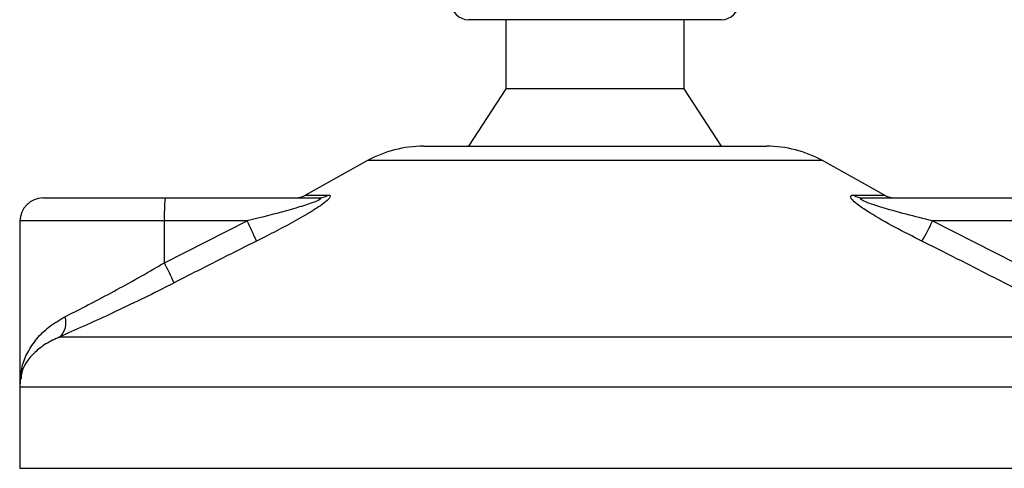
# Model space of a CAD drawing. Header units: millimetres. Extents: x 0 to 420, y 0 to 297.
# Tile 10 of 64: x 85.72 to 92.64, y 178.79 to 181.94. Entities that reach past the tile are written whole.
import ezdxf

# ---------------------------------------------------------------- set-up
doc = ezdxf.new("R2010")
doc.units = ezdxf.units.MM

msp = doc.modelspace()

# ---------------------------------------------------------------- linework, layer by layer
at = {"color": 7, "linetype": 'Continuous', "lineweight": 25}
for p, q in [((89.73301, 181.93726), (88.87485, 181.93726)), ((89.13751, 181.93726), (89.13751, 181.45235)), ((90.65283, 181.93726), (89.73301, 181.93726)), ((90.39017, 181.45235), (90.39017, 181.93726)), ((89.13751, 181.45235), (88.87485, 181.04827)), ((89.74212, 181.45235), (89.13751, 181.45235)), ((90.39017, 181.45235), (89.74212, 181.45235)), ((90.65283, 181.04827), (90.39017, 181.45235)), ((88.55839, 181.04827), (90.96928, 181.04827)), ((88.16684, 180.94708), (87.72944, 180.70483)), ((91.36084, 180.94708), (88.16684, 180.94708)), ((91.79824, 180.70483), (91.36084, 180.94708)), ((85.88642, 180.68459), (86.74457, 180.68459)), ((86.74457, 180.68459), (87.81759, 180.68459)), ((87.72944, 180.70483), (87.88973, 180.70483)), ((91.57857, 180.70483), (91.79824, 180.70483)), ((91.64842, 180.68459), (92.72144, 180.68459)), ((85.72478, 180.52296), (85.72478, 179.39353)), ((86.73897, 180.52296), (85.72478, 180.52296)), ((86.73897, 180.22929), (87.32033, 180.52296)), ((87.32033, 180.52296), (86.73897, 180.52296)), ((86.73897, 180.22929), (86.73897, 180.52296)), ((92.13447, 180.52296), (92.71584, 180.22929)), ((92.71584, 180.52296), (92.13447, 180.52296)), ((86.00501, 179.70893), (93.46177, 179.70893)), ((85.72298, 179.35544), (85.72298, 178.78539)), ((93.80227, 179.35544), (85.72298, 179.35544)), ((85.72298, 178.78539), (93.8047, 178.78539))]:
    msp.add_line(p, q, dxfattribs=at)
for centre, radius, start, end in [((88.87485, 182.05848), 0.12123, 180, 270), ((90.65283, 182.05848), 0.12123, 270, 0), ((88.55839, 180.2401), 0.80817, 90, 118.979708), ((90.96928, 180.2401), 0.80817, 61.020292, 90), ((85.88642, 180.52296), 0.16163, 90, 180), ((87.90824, 180.56332), 1.16997, 174.050261, 181.976902), ((87.65113, 180.84623), 0.16163, 270, 298.979708), ((87.81726, 180.82445), 0.13986, 270.133473, 301.2075), ((91.64888, 180.81684), 0.13225, 237.882975, 269.803256), ((91.87655, 180.84623), 0.16163, 241.020292, 270), ((85.60478, 179.64208), 1.92849, 22.547678, 27.178994), ((90.24401, 181.42604), 2.09509, 330.096618, 334.465824), ((85.13536, 179.37168), 1.81853, 23.193696, 28.137808), ((85.9143, 179.80744), 0.13392, 312.637892, 18.675685), ((86.12707, 179.35544), 0.40409, 171.400545, 180)]:
    msp.add_arc(centre, radius, start, end, dxfattribs=at)
for points, knots in [([(87.81759, 180.68459), (87.82174, 180.68447), (87.82843, 180.68427), (87.83427, 180.68238), (87.83579, 180.67946), (87.83201, 180.67517), (87.82436, 180.67033), (87.80537, 180.66086), (87.75161, 180.6406), (87.61186, 180.5977), (87.45982, 180.55773), (87.3455, 180.52923), (87.32033, 180.52296)], [0, 0, 0, 0, 0.03262824, 0.05252441, 0.07584006, 0.10005346, 0.12245263, 0.1468975, 0.23622486, 0.42447648, 0.87329199, 1, 1, 1, 1]), ([(87.88973, 180.70483), (87.8957, 180.70401), (87.90773, 180.70236), (87.90304, 180.68741), (87.87948, 180.66307), (87.82331, 180.62087), (87.72463, 180.5602), (87.59703, 180.48945), (87.48166, 180.42955), (87.41093, 180.39412), (87.38586, 180.38156)], [0, 0, 0, 0, 0.0715734, 0.1443473, 0.2083354, 0.3096596, 0.4923301, 0.6911888, 0.8905251, 1, 1, 1, 1]), ([(92.06017, 180.38156), (91.99639, 180.41374), (91.86923, 180.4779), (91.71785, 180.56388), (91.62079, 180.62802), (91.57631, 180.66465), (91.55729, 180.68834), (91.55817, 180.70173), (91.56991, 180.70474), (91.5778, 180.70482), (91.57857, 180.70483)], [0, 0, 0, 0, 0.2791688, 0.5566156, 0.6991027, 0.7915598, 0.8614835, 0.9308082, 0.9932657, 1, 1, 1, 1]), ([(92.13447, 180.52296), (92.07244, 180.53857), (91.94778, 180.56994), (91.7965, 180.61195), (91.69577, 180.64467), (91.65163, 180.66222), (91.63502, 180.67148), (91.62897, 180.67658), (91.6275, 180.68008), (91.63121, 180.68317), (91.63829, 180.68431), (91.6451, 180.68458), (91.64766, 180.68459), (91.64842, 180.68459)], [0, 0, 0, 0, 0.3126385, 0.6283409, 0.7723225, 0.8532102, 0.8895986, 0.904004, 0.9304919, 0.9491875, 0.9821779, 0.994635, 1, 1, 1, 1]), ([(87.38586, 180.38156), (87.28953, 180.33332), (87.09603, 180.23643), (86.90356, 180.13755), (86.80691, 180.0879)], [0, 0, 0, 0, 0.4978543, 1, 1, 1, 1]), ([(92.63872, 180.0879), (92.54295, 180.13713), (92.3506, 180.23601), (92.15726, 180.33291), (92.06017, 180.38156)], [0, 0, 0, 0, 0.497852, 1, 1, 1, 1]), ([(86.04116, 179.85033), (86.0874, 179.8738), (86.18128, 179.92145), (86.34196, 180.00577), (86.51198, 180.09835), (86.64561, 180.17424), (86.72154, 180.21902), (86.73897, 180.22929)], [0, 0, 0, 0, 0.2283053, 0.4634776, 0.6938128, 0.9297437, 1, 1, 1, 1]), ([(86.80691, 180.0879), (86.78687, 180.07762), (86.70101, 180.0336), (86.5473, 179.95761), (86.35357, 179.86578), (86.16741, 179.78071), (86.05966, 179.73309), (86.00501, 179.70893)], [0, 0, 0, 0, 0.0699949, 0.2998887, 0.53536, 0.7642956, 1, 1, 1, 1]), ([(93.46177, 179.70893), (93.40126, 179.73423), (93.27809, 179.78573), (93.0711, 179.87775), (92.8551, 179.97853), (92.71151, 180.0511), (92.63872, 180.0879)], [0, 0, 0, 0, 0.2463531, 0.5014676, 0.7472632, 1, 1, 1, 1]), ([(85.72775, 179.37942), (85.72943, 179.41942), (85.73258, 179.4942), (85.77601, 179.60084), (85.83891, 179.6954), (85.92492, 179.78227), (86.00209, 179.82745), (86.04116, 179.85033)], [0, 0, 0, 0, 0.2250981, 0.4208767, 0.6202762, 0.807726, 1, 1, 1, 1]), ([(86.00501, 179.70893), (85.97079, 179.69299), (85.90167, 179.66079), (85.80035, 179.57808), (85.73797, 179.49372), (85.73335, 179.42938), (85.73233, 179.41509)], [0, 0, 0, 0, 0.2123614, 0.4290443, 0.8732781, 1, 1, 1, 1])]:
    msp.add_open_spline(points, degree=3, knots=knots, dxfattribs=at)

doc.saveas('drawing.dxf')
